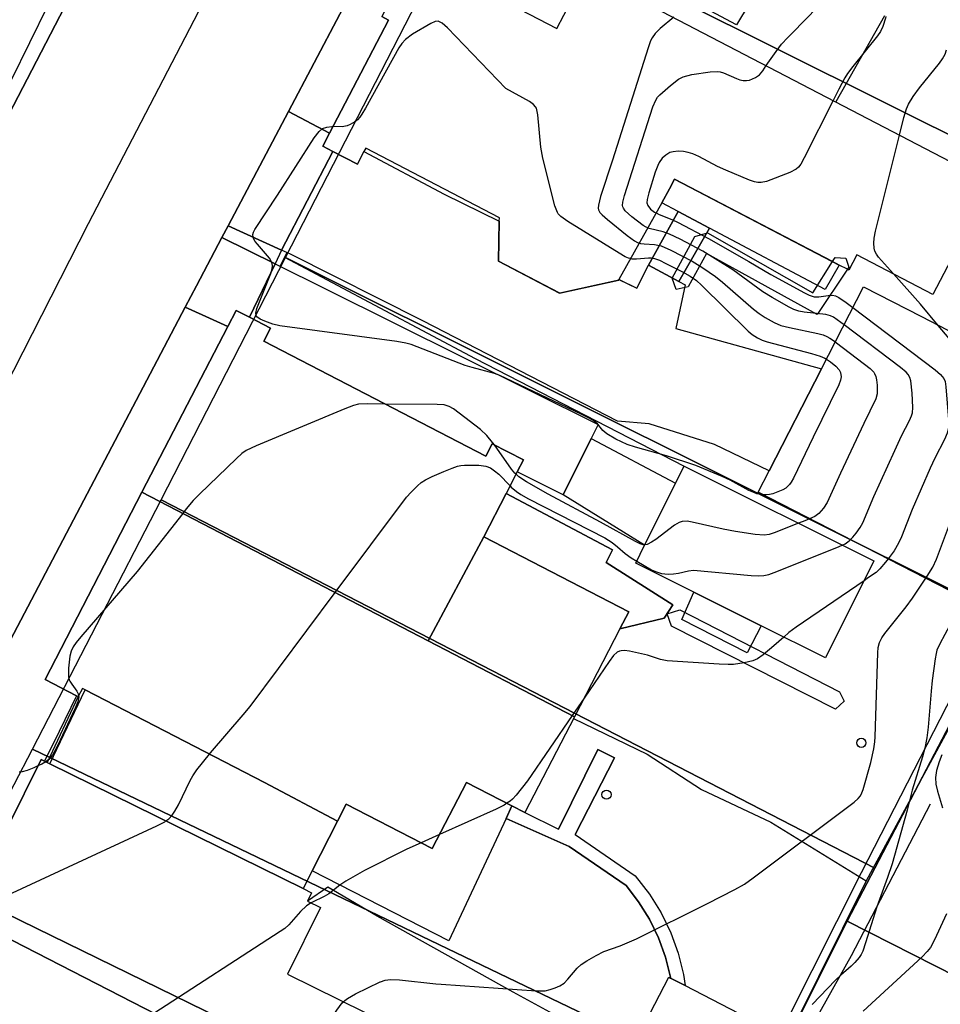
# Model space of a CAD drawing. Extents: x 0 to 85000, y -1 to 75000.
# Tile 44 of 147: x 38776 to 38877, y 61940 to 62048. Entities that reach past the tile are written whole.
import ezdxf

# ---------------------------------------------------------------- set-up
doc = ezdxf.new("R2010")
doc.units = 0
doc.header["$MEASUREMENT"] = 0
doc.header["$PDMODE"] = 33
doc.header["$PDSIZE"] = -3
for name, color, linetype in [('BOS3D_ACTIVE_POLY_CLIP', 227, 'CONTINUOUS'), ('CONTOUR_CLIP', 120, 'CONTINUOUS'), ('DRIVEWAY_CLIP', 210, 'CONTINUOUS'), ('DTM_INFOTECHBREAKS_CLIP', 4, 'CONTINUOUS'), ('DTM_POINT', 158, 'CONTINUOUS'), ('FENCE_CLIP', 96, 'CONTINUOUS'), ('IMPERV_OTHER_CLIP', 126, 'CONTINUOUS'), ('PARCELS_FULL_17_CLIP', 7, 'CONTINUOUS'), ('ROAD_CLIP', 197, 'CONTINUOUS'), ('SIDEWALK_CLIP', 78, 'CONTINUOUS')]:
    doc.layers.add(name, color=color, linetype=linetype)

msp = doc.modelspace()

# ---------------------------------------------------------------- linework, layer by layer
at = {"layer": 'BOS3D_ACTIVE_POLY_CLIP', "elevation": 60.5}
for points in [[(38823.74, 62052.68), (38834.84, 62046.89), (38836.36, 62049.8)], [(38840.94, 62051.6), (38882.27, 62030.05)], [(38881.86, 62029.26), (38875.91, 62017.86), (38867.61, 62022.19), (38866.74, 62020.52), (38866.58, 62020.6), (38865.69, 62021.07), (38864.95, 62021.45), (38847.71, 62030.44), (38847.16, 62029.37), (38846.31, 62027.85), (38841.63, 62019.49), (38841.6, 62019.43), (38835.16, 62018.01), (38828.49, 62021.49), (38828.57, 62025.85), (38828.58, 62026.22), (38813.99, 62033.83), (38813.79, 62033.45), (38813.08, 62032.08), (38810.41, 62033.47), (38809.31, 62034.05), (38810.04, 62035.45), (38816.48, 62047.81), (38815.75, 62048.19)]]:
    msp.add_lwpolyline(points, dxfattribs=at)
at = {"layer": 'BOS3D_ACTIVE_POLY_CLIP'}
for points, elevation in [([(38851.3, 62024.57), (38862.8, 62018.02), (38864.95, 62021.45), (38865.22, 62021.88), (38866.39, 62021.81), (38866.73, 62020.82), (38866.58, 62020.6), (38863.27, 62015.67), (38851.19, 62022.33), (38849.17, 62018.67), (38847.89, 62018.41), (38847.44, 62019.62), (38849.93, 62024.18)], 38.51), ([(38893.11, 62005.97), (38881.63, 61983.54), (38856.83, 61996.25), (38858.03, 61998.58), (38863.74, 62009.73), (38868.32, 62018.67), (38874.65, 62015.43), (38877.48, 62013.98)], 46), ([(38826.87, 61991.4), (38820.8, 61980.04), (38789.55, 61996.25), (38798.92, 62014.36), (38799.83, 62016.12), (38801.3, 62015.36), (38803.59, 62014.17), (38802.85, 62012.75), (38827.08, 62000.21), (38827.78, 62001.56), (38831.21, 61999.79), (38830.53, 61998.47), (38829.31, 61996.12)], 67.5), ([(38869.47, 61988.75), (38864.18, 61978.16), (38857.17, 61981.66), (38849.82, 61985.33), (38843.46, 61988.51), (38844.43, 61990.46), (38847.82, 61997.24), (38848.74, 61999.1)], 42.5), ([(38820.8, 61980.04), (38836.77, 61971.75), (38831.35, 61961.27), (38829.95, 61962), (38824.99, 61964.56), (38821.25, 61957.34), (38811.86, 61962.2), (38810.9, 61960.34), (38802.94, 61964.55), (38783.35, 61974.69), (38783.06, 61974.84), (38782.59, 61973.94), (38782.41, 61974.03), (38778.97, 61975.81), (38789.55, 61996.25)], 67.5), ([(38836.77, 61971.75), (38820.8, 61980.04), (38826.87, 61991.4), (38842.7, 61983.21), (38841.73, 61981.33)], 67.5), ([(38866.23, 61973.43), (38865.28, 61972.57), (38847.35, 61981.64), (38846.91, 61982.99), (38848.26, 61983.43), (38865.7, 61974.45)], 32.45), ([(38818.61, 61925.1), (38770.13, 61950), (38770.78, 61951.32), (38769.14, 61953.41), (38771.69, 61958.58), (38774.88, 61959.64), (38778.55, 61967.08), (38778.92, 61966.9), (38779.5, 61966.61), (38807.14, 61952.98), (38808.05, 61952.52), (38807.61, 61951.62), (38809.03, 61950.92), (38805.43, 61943.62), (38813.93, 61939.43), (38823.37, 61934.77)], 67.5), ([(38818.61, 61925.1), (38818.24, 61924.37), (38817.94, 61923.75), (38813.33, 61914.4), (38792.95, 61924.45), (38789.63, 61917.7), (38761.13, 61931.76), (38770.13, 61950)], 69), ([(38855.67, 61938.88), (38852.08, 61931.92), (38843.48, 61936.36), (38847.07, 61943.32), (38847.27, 61943.21), (38848.85, 61942.4)], 36)]:
    msp.add_lwpolyline(points, close=True, dxfattribs=dict(at, elevation=elevation))
at = {"layer": 'CONTOUR_CLIP'}
msp.add_line((38822.04, 61958.87, 31), (38820.03, 61957.97, 31), dxfattribs=at)
for points, elevation in [([(38781.29, 62053.53), (38775.27, 62041.26)], 34), ([(38857.72, 62042.85), (38858.78, 62044.4), (38859.37, 62045.18), (38860.05, 62045.9), (38862.4, 62048.27), (38862.9, 62048.84), (38863.24, 62049.28), (38863.43, 62049.59), (38863.65, 62050.12), (38864.13, 62051.83)], 32), ([(38847.61, 62048.12), (38846.13, 62046.88), (38845.58, 62046.35), (38845.25, 62045.89), (38845.08, 62045.54), (38844.82, 62044.8), (38840.92, 62032.52), (38839.62, 62028.55), (38839.38, 62027.62), (38839.36, 62027.27), (38839.39, 62027.11), (38839.54, 62026.82), (38839.78, 62026.55), (38840.37, 62026.04), (38842.54, 62024.3), (38843.32, 62023.71), (38843.65, 62023.53), (38843.86, 62023.46)], 33), ([(38870.78, 62048.19), (38870.73, 62048.03), (38870.44, 62047.1), (38870.19, 62046.58), (38869.86, 62046.1), (38867.17, 62042.75), (38866.6, 62041.99), (38866.28, 62041.5), (38865.63, 62040.27), (38865.01, 62039.05)], 31), ([(38842.91, 62021.77), (38842.67, 62021.82), (38842.32, 62021.96), (38841.64, 62022.35), (38836.06, 62025.82), (38835.27, 62026.38), (38835.01, 62026.65), (38834.91, 62026.81), (38834.76, 62027.15), (38834.64, 62027.52), (38833.31, 62032.75), (38833.11, 62033.92), (38832.78, 62037.47), (38832.71, 62037.84), (38832.61, 62038.19), (38832.52, 62038.35), (38832.3, 62038.61), (38831.85, 62038.93), (38829.27, 62040.33), (38822.9, 62046.96), (38822.34, 62047.47), (38822.05, 62047.64), (38821.89, 62047.68), (38821.58, 62047.65), (38821.09, 62047.45), (38819.09, 62046.26), (38818.31, 62045.7), (38817.93, 62045.27), (38817.61, 62044.78), (38813.97, 62038.21), (38813.57, 62037.53), (38813.34, 62037.21), (38813.08, 62036.93), (38812.78, 62036.69), (38812.29, 62036.4), (38811.94, 62036.25), (38811.4, 62036.15), (38810.42, 62036.18)], 34), ([(38872.27, 62035.26), (38872.75, 62037.16), (38873.02, 62038.11), (38873.24, 62038.65), (38873.76, 62039.46), (38874.45, 62040.4), (38876.63, 62043.11), (38876.96, 62043.58), (38877.23, 62044.08), (38877.39, 62044.56)], 30), ([(38844.78, 62025.12), (38844.59, 62025.2), (38844.26, 62025.4), (38843.02, 62026.34), (38842.32, 62026.98), (38842.12, 62027.26), (38842.05, 62027.41), (38842.02, 62027.57), (38842.04, 62027.92), (38842.23, 62028.66), (38845.34, 62038.36), (38845.64, 62039.08), (38845.85, 62039.39), (38846.1, 62039.67), (38847.24, 62040.68), (38848.14, 62041.38), (38848.64, 62041.63), (38849.6, 62041.86), (38851.58, 62042.17), (38852.36, 62042.2), (38852.69, 62042.16), (38853.04, 62042.06), (38854.47, 62041.43), (38854.84, 62041.3), (38855.2, 62041.22), (38855.55, 62041.21), (38855.89, 62041.27), (38856.53, 62041.53), (38856.96, 62041.84), (38857.33, 62042.28), (38857.72, 62042.85)], 32), ([(38865.01, 62039.05), (38861.86, 62032.77), (38861.47, 62032.08), (38861.25, 62031.77), (38860.97, 62031.53), (38860.3, 62031.17), (38857.73, 62030.2), (38857.17, 62030.08), (38856.8, 62030.09), (38856.43, 62030.17), (38855.88, 62030.35), (38853.3, 62031.42), (38852.4, 62031.84), (38850.36, 62032.92), (38849.69, 62033.2), (38849.18, 62033.36), (38848.67, 62033.47), (38848.1, 62033.49), (38847.55, 62033.44), (38847.2, 62033.34), (38846.75, 62033.07), (38846.35, 62032.72), (38846.03, 62032.28), (38845.87, 62031.93), (38845.6, 62031.2), (38844.88, 62028.94), (38844.7, 62028.21), (38844.68, 62027.86), (38844.77, 62027.56), (38845.09, 62027.18), (38845.51, 62026.85), (38845.7, 62026.76)], 31), ([(38857.35, 61995.98), (38856.69, 61996.1), (38856.34, 61996.22), (38855.82, 61996.46), (38853.78, 61997.56), (38852.91, 61997.99), (38850.03, 61999.18), (38846.82, 62000.22), (38843.43, 62001.17), (38842.52, 62001.47), (38841.29, 62002.06), (38840.3, 62002.64), (38839.88, 62002.99), (38839.29, 62003.71), (38838.87, 62004.05), (38838.38, 62004.35), (38837.5, 62004.79), (38829.33, 62008.67), (38828.61, 62009), (38828.05, 62009.21), (38825.6, 62009.87), (38824.84, 62010.11), (38818.93, 62012.38), (38818.36, 62012.53), (38817.39, 62012.7), (38804.6, 62014.42), (38803.84, 62014.6), (38802.96, 62014.92), (38802.47, 62015.14), (38802.1, 62015.42), (38802.03, 62015.53), (38801.99, 62015.82), (38802.11, 62016.32), (38803.61, 62020.14), (38803.77, 62020.67), (38803.82, 62021.02), (38803.75, 62021.35), (38803.48, 62021.83), (38802.17, 62023.34), (38801.93, 62023.65), (38801.74, 62023.95), (38801.68, 62024.11), (38801.66, 62024.4), (38801.73, 62024.67), (38801.88, 62024.96), (38804.36, 62028.69), (38808.36, 62034.96), (38808.89, 62035.66), (38809.27, 62035.97), (38809.73, 62036.14), (38810.28, 62036.18), (38810.42, 62036.18)], 34), ([(38871.6, 62020.12), (38869.98, 62021.93), (38869.75, 62022.24), (38869.58, 62022.57), (38869.49, 62022.91), (38869.45, 62023.44), (38869.49, 62023.99), (38869.65, 62024.77), (38872.27, 62035.26)], 30), ([(38845.7, 62026.76), (38846.02, 62026.59), (38847.4, 62026.03), (38848.1, 62025.71), (38851.41, 62023.97), (38855.82, 62021.47), (38858.22, 62020.04), (38861.87, 62018.02), (38862.4, 62017.77), (38862.94, 62017.61), (38863.44, 62017.6), (38864.46, 62017.75), (38864.95, 62017.77), (38865.29, 62017.7), (38865.62, 62017.54), (38866.43, 62016.98), (38867.17, 62016.42)], 31), ([(38866.21, 62014.55), (38865.87, 62014.81), (38865.06, 62015.36), (38864.71, 62015.53), (38864.2, 62015.67), (38861.84, 62015.93), (38861.26, 62016.03), (38860.71, 62016.22), (38860.2, 62016.48), (38858.35, 62017.54), (38857.35, 62018.14), (38854.08, 62020.53), (38850.8, 62022.57), (38848.3, 62023.9), (38847.15, 62024.45), (38846.44, 62024.7), (38844.93, 62025.06), (38844.78, 62025.12)], 32), ([(38843.86, 62023.46), (38844, 62023.42), (38844.37, 62023.37), (38845.52, 62023.31), (38845.89, 62023.25), (38846.24, 62023.15), (38847.29, 62022.69), (38849.61, 62021.49), (38850.8, 62020.77), (38852.17, 62019.82), (38852.93, 62019.2), (38856.33, 62016.23), (38856.95, 62015.76), (38857.59, 62015.35), (38858.59, 62014.78), (38859.29, 62014.47), (38860.24, 62014.23), (38863.34, 62013.58), (38863.91, 62013.43), (38864.33, 62013.26), (38864.66, 62013.08), (38865.15, 62012.75), (38865.25, 62012.67)], 33), ([(38842.91, 62021.77), (38843.03, 62021.75), (38843.56, 62021.75), (38844.84, 62021.87), (38845.17, 62021.85), (38845.5, 62021.78), (38846.04, 62021.59), (38846.75, 62021.25), (38848.57, 62020.32), (38849.41, 62019.84), (38850.09, 62019.37), (38850.66, 62018.87), (38855.74, 62013.85), (38856.19, 62013.47), (38856.76, 62013.1), (38857.25, 62012.88), (38857.81, 62012.69), (38862.66, 62011.41), (38863.61, 62011.12), (38864.12, 62010.89), (38864.28, 62010.79)], 34), ([(38876.49, 62014.48), (38874.57, 62016.78), (38871.6, 62020.12)], 30), ([(38867.17, 62016.42), (38876.15, 62009.61), (38876.75, 62009.11), (38877.1, 62008.68), (38877.23, 62008.34), (38877.33, 62007.78), (38877.62, 62004.21), (38877.64, 62003.63), (38877.62, 62003.24), (38877.48, 62002.7), (38877.17, 62002.01), (38876.1, 61999.97), (38875.61, 61998.89), (38873.64, 61994.36), (38872.48, 61991.4), (38872.16, 61990.68), (38871.66, 61989.86), (38871.01, 61988.99)], 31), ([(38866.91, 61991.08), (38867.17, 61991.35), (38867.53, 61991.8), (38867.97, 61992.42), (38868.26, 61992.91), (38869.46, 61995.79), (38871.74, 62000.81), (38872.48, 62002.41), (38873.35, 62004.08), (38873.57, 62004.59), (38873.68, 62004.93), (38873.73, 62005.5), (38873.64, 62007.07), (38873.49, 62008.43), (38873.39, 62008.79), (38873.22, 62009.1), (38872.97, 62009.38), (38872.37, 62009.88), (38866.21, 62014.55)], 32), ([(38875.13, 61986.87), (38875.28, 61987.1), (38875.89, 61988.08), (38876.29, 61988.95), (38877.72, 61992.73), (38879.18, 61996.28), (38879.74, 61997.51), (38881.25, 62000.46), (38881.46, 62000.99), (38881.55, 62001.36), (38881.6, 62002.33), (38881.55, 62007.27), (38881.49, 62008.04), (38881.32, 62008.57), (38881.02, 62009.06), (38880.65, 62009.52), (38876.49, 62014.48)], 30), ([(38865.25, 62012.67), (38868.45, 62010.26), (38869.06, 62009.78), (38869.44, 62009.37), (38869.54, 62009.22), (38869.67, 62008.89), (38869.75, 62008.52), (38869.82, 62007.95), (38869.83, 62007.38), (38869.81, 62007), (38869.66, 62006.45), (38868.35, 62003.75), (38865.8, 61998.33), (38864.36, 61995.14), (38863.96, 61994.51), (38863.46, 61993.94), (38863, 61993.62), (38862.44, 61993.37)], 33), ([(38864.28, 62010.79), (38864.74, 62010.49), (38865.32, 62010.03), (38865.67, 62009.64), (38865.82, 62009.35), (38865.88, 62008.86), (38865.83, 62008.51), (38865.63, 62007.98), (38862.82, 62002.26), (38860.67, 61997.78), (38860.44, 61997.37), (38860.24, 61997.09), (38859.84, 61996.71), (38859.51, 61996.52), (38858.99, 61996.29), (38858.44, 61996.1), (38858.07, 61996), (38857.72, 61995.96), (38857.37, 61995.98), (38857.35, 61995.98)], 34), ([(38816.1, 62005.89), (38814.19, 62005.91), (38813.21, 62005.86), (38812.64, 62005.73), (38811.72, 62005.38), (38802.01, 62001.32), (38800.94, 62000.81), (38800.46, 62000.48), (38799.87, 61999.95), (38795.84, 61996.05), (38795.14, 61995.34), (38794.39, 61994.43), (38794, 61993.94), (38789.03, 61987.62), (38782.87, 61980.46), (38782.38, 61979.86), (38782.05, 61979.39), (38781.81, 61978.89), (38781.68, 61978.35), (38781.54, 61977.03), (38781.52, 61976.48), (38781.54, 61976.11), (38781.61, 61975.77), (38781.69, 61975.61), (38781.88, 61975.3), (38782.45, 61974.55), (38782.6, 61974.23), (38782.63, 61974.02)], 33), ([(38828.03, 62001.43), (38827.84, 62001.7), (38827.22, 62002.47), (38826.5, 62003.11), (38824.2, 62004.9), (38823.57, 62005.35), (38823.09, 62005.63), (38822.55, 62005.79), (38821.77, 62005.85), (38816.1, 62005.89)], 33), ([(38830.4, 61998.22), (38830.27, 61998.33), (38829.9, 61998.78), (38828.03, 62001.43)], 33), ([(38796.92, 61967.67), (38797.02, 61967.79), (38800.61, 61971.94), (38801.36, 61972.86), (38810.66, 61985.3), (38818.45, 61995.71), (38818.96, 61996.28), (38819.63, 61996.94), (38820.05, 61997.31), (38820.51, 61997.63), (38821.22, 61997.98), (38822.51, 61998.53), (38823.43, 61998.9), (38824, 61999.09), (38824.38, 61999.16), (38824.76, 61999.2), (38826.33, 61999.21), (38827.09, 61999.12), (38827.6, 61998.91), (38828.06, 61998.6), (38828.5, 61998.24), (38829.74, 61996.95)], 32), ([(38844.46, 61990.52), (38844.28, 61990.53), (38843.94, 61990.64), (38843.42, 61990.89), (38839.6, 61993), (38833.89, 61996.03), (38831.52, 61997.41), (38830.71, 61997.95), (38830.4, 61998.22)], 33), ([(38829.74, 61996.95), (38829.88, 61996.81), (38830.44, 61996.34), (38830.91, 61996.02), (38831.75, 61995.55), (38840.09, 61991.27), (38840.9, 61990.76), (38841.46, 61990.31), (38842.32, 61989.55), (38842.97, 61989.1), (38843.57, 61988.74)], 32), ([(38862.44, 61993.37), (38861.92, 61993.14), (38861.22, 61992.87)], 33), ([(38861.22, 61992.87), (38858.59, 61991.83), (38858.03, 61991.65), (38857.47, 61991.56), (38856.5, 61991.63), (38854.35, 61991.96), (38853.02, 61992.22), (38849.62, 61993), (38849.06, 61993.09), (38848.53, 61993.07), (38848.19, 61992.95), (38847.71, 61992.66), (38845.67, 61991.11), (38845.2, 61990.79), (38844.72, 61990.55), (38844.49, 61990.51), (38844.46, 61990.52)], 33), ([(38866, 61990.48), (38866.31, 61990.62), (38866.78, 61990.95), (38866.91, 61991.08)], 32), ([(38843.57, 61988.74), (38845.19, 61987.8), (38845.72, 61987.55), (38846.27, 61987.4), (38847.02, 61987.32), (38847.59, 61987.33), (38848.14, 61987.42), (38849.23, 61987.69), (38849.77, 61987.73), (38856.08, 61987.16), (38856.86, 61987.12), (38857.43, 61987.15), (38858, 61987.29), (38858.56, 61987.49), (38865.41, 61990.22), (38866, 61990.48)], 32), ([(38871.01, 61988.99), (38870.74, 61988.63), (38870.13, 61987.9), (38869.7, 61987.51), (38868.89, 61986.93), (38868.39, 61986.58)], 31), ([(38821.64, 61942.59), (38822.23, 61942.53), (38832.58, 61941.82), (38833.17, 61941.8), (38833.56, 61941.83), (38834.12, 61941.95), (38834.67, 61942.13), (38835.19, 61942.35), (38835.66, 61942.66), (38836.06, 61943.08), (38837.07, 61944.28), (38837.5, 61944.67), (38838.13, 61945.1), (38839.13, 61945.68), (38839.99, 61946.11), (38841.77, 61946.74), (38843.53, 61947.49), (38851.3, 61951.34), (38854.28, 61952.87), (38855.32, 61953.45), (38856.29, 61954.14), (38867.3, 61962.43), (38867.74, 61962.82), (38867.99, 61963.11), (38868.16, 61963.43), (38868.3, 61963.78), (38869.14, 61966.73), (38869.45, 61968.25), (38869.55, 61969.01), (38869.59, 61969.55), (38869.9, 61978.73), (38869.94, 61979.31), (38870.07, 61979.86), (38870.33, 61980.36), (38870.66, 61980.83), (38872.97, 61983.76), (38873.68, 61984.7), (38875.13, 61986.87)], 30), ([(38868.39, 61986.58), (38860.96, 61981.54), (38860.19, 61980.95), (38859.62, 61980.44)], 31), ([(38877.77, 61981.76), (38876.66, 61979.7), (38876.35, 61979), (38876.25, 61978.63), (38876.14, 61978.05), (38875.84, 61975.7), (38875.71, 61974.52), (38875.4, 61970.59), (38875.24, 61969.44), (38875.03, 61968.31), (38874.76, 61967.35), (38873.64, 61963.72), (38873.08, 61961.54), (38871.45, 61955.68), (38870.96, 61954.2), (38869.8, 61950.97), (38868.56, 61947.04), (38868.24, 61946.13), (38868.07, 61945.78), (38867.87, 61945.47), (38867.4, 61944.89), (38866.99, 61944.5), (38865.84, 61943.52), (38865.28, 61942.99), (38862.71, 61940.33)], 29), ([(38859.62, 61980.44), (38858.53, 61979.48), (38857.38, 61978.51), (38856.77, 61978.08), (38856.25, 61977.86), (38855.31, 61977.63), (38854.15, 61977.45), (38853.56, 61977.43), (38852.58, 61977.47), (38846.9, 61977.85), (38846.15, 61978.01), (38844.73, 61978.48), (38842.79, 61978.89), (38842.22, 61978.96), (38841.86, 61978.95), (38841.69, 61978.91), (38841.43, 61978.78), (38841.04, 61978.42), (38840.57, 61977.79), (38837.82, 61973.78)], 31), ([(38782.63, 61974.02), (38782.65, 61973.9), (38782.56, 61973.38), (38782.27, 61972.67), (38780.32, 61968.58), (38779.77, 61967.54), (38779.4, 61967.09), (38779.1, 61966.84), (38779.07, 61966.82)], 33), ([(38837.82, 61973.78), (38836.52, 61971.88), (38831.63, 61964.75), (38830.42, 61963.17), (38830.02, 61962.74), (38829.75, 61962.52), (38829.39, 61962.29)], 31), ([(38792.16, 61960.37), (38792.47, 61960.6), (38792.84, 61960.98), (38793.16, 61961.44), (38793.53, 61962.13), (38794.83, 61964.78), (38795.12, 61965.29), (38795.56, 61965.94), (38796.92, 61967.67)], 32), ([(38876.87, 61967.57), (38876.59, 61966.83), (38876.31, 61965.89), (38876.18, 61965.12), (38876.24, 61964.37), (38876.41, 61963.63), (38876.94, 61961.79)], 28), ([(38778.2, 61966.37), (38777.74, 61966.16), (38777.02, 61965.89), (38776.49, 61965.73), (38776.13, 61965.7)], 33), ([(38779.07, 61966.82), (38778.62, 61966.56), (38778.2, 61966.37)], 33), ([(38829.39, 61962.29), (38829.09, 61962.09), (38828.21, 61961.64), (38822.04, 61958.87)], 31), ([(38770.2, 61950.15), (38770.83, 61950.42), (38791.16, 61959.82), (38792.04, 61960.27), (38792.16, 61960.37)], 32), ([(38820.03, 61957.97), (38818.47, 61957.27), (38813.86, 61954.95), (38811.8, 61953.77), (38811.14, 61953.34), (38809.94, 61952.41), (38809.45, 61952.13), (38808.1, 61951.47), (38808.02, 61951.42)], 31), ([(38808.02, 61951.42), (38807.5, 61951.08), (38806.85, 61950.49), (38805.59, 61949.01), (38805.15, 61948.63), (38804.66, 61948.28), (38790.86, 61939.35), (38781.01, 61932.98), (38777.49, 61930.67), (38776.82, 61930.26), (38776.48, 61930.11), (38776.14, 61930.03), (38775.96, 61930.04), (38775.44, 61930.2), (38774.73, 61930.55), (38770.67, 61932.71), (38769.98, 61932.98), (38769.65, 61933.04), (38769.26, 61933.06), (38768.47, 61933.02), (38761.52, 61932.54)], 31), ([(38877.39, 61950.21), (38876.08, 61947.39), (38875.63, 61946.55), (38875.27, 61946.09), (38874.72, 61945.53), (38868.3, 61939.59)], 28), ([(38811.54, 61940.61), (38811.69, 61940.76), (38812, 61940.99), (38812.87, 61941.47), (38815.56, 61942.78), (38815.59, 61942.79)], 30), ([(38815.59, 61942.79), (38816.11, 61942.98), (38816.68, 61943.06), (38817.66, 61943), (38821.64, 61942.59)], 30), ([(38793.84, 61914.52), (38798.64, 61921.65), (38803.76, 61929.27), (38805.5, 61931.83), (38810.83, 61939.69), (38811.42, 61940.49), (38811.54, 61940.61)], 30)]:
    msp.add_lwpolyline(points, dxfattribs=dict(at, elevation=elevation))
at = {"layer": 'DRIVEWAY_CLIP'}
for points in [[(38825.24, 62062.63), (38829.16, 62070.04), (38843.23, 62061.63), (38847.41, 62059.07), (38848.13, 62058.63), (38847.36, 62057.18), (38857.33, 62052.11), (38854.47, 62047.3), (38844.89, 62052.44)], [(38810.41, 62033.47), (38804.8, 62022.7), (38798.96, 62025.36), (38805.54, 62037.85), (38810.04, 62035.45), (38809.31, 62034.05)], [(38804.8, 62022.7), (38810.41, 62033.47), (38813.08, 62032.08), (38813.79, 62033.45), (38822.53, 62028.79), (38828.57, 62025.85), (38828.49, 62021.49), (38835.15, 62018.01), (38841.6, 62019.43), (38841.63, 62019.49), (38843.6, 62018.53), (38844.84, 62021.05), (38848.16, 62019.27), (38848.85, 62018.89), (38847.83, 62014.13), (38863.74, 62009.73), (38858.03, 61998.58), (38852.05, 62001.46), (38844.93, 62003.73), (38841.48, 62004.01), (38820.23, 62014.96), (38805.77, 62022.25)], [(38804.08, 62021.19), (38801.3, 62015.36), (38799.83, 62016.12), (38798.92, 62014.36), (38796.13, 62015.64), (38794.28, 62016.48), (38795.49, 62018.78), (38798.27, 62024.06)], [(38801.3, 62015.36), (38804.08, 62021.19), (38809.74, 62018.39), (38839.35, 62003.64), (38838.6, 62002.14), (38835.54, 61995.98), (38830.53, 61998.47), (38831.21, 61999.79), (38827.78, 62001.56), (38827.08, 62000.21), (38802.85, 62012.75), (38803.59, 62014.18)]]:
    msp.add_lwpolyline(points, close=True, dxfattribs=at)
at = {"layer": 'DTM_INFOTECHBREAKS_CLIP'}
for p, q in [((38805.54, 62037.85, 33.47), (38810.04, 62035.45, 34.15)), ((38848.1, 62026.9, 30.32), (38844.84, 62021.05, 34.66)), ((38848.16, 62019.27, 34.73), (38851.5, 62025.1, 30.32)), ((38804.8, 62022.7, 34.46), (38804.08, 62021.19, 34)), ((38838.6, 62002.14, 33.76), (38847.82, 61997.24, 33.24)), ((38844.43, 61990.46, 33.05), (38835.54, 61995.98, 33.51)), ((38779.5, 61966.61, 32.8), (38783.35, 61974.69, 32.77)), ((38831.35, 61961.27, 30.84), (38835.03, 61959.47, 30.52)), ((38808.12, 61954.9, 31.1), (38807.14, 61952.98, 31.12))]:
    msp.add_line(p, q, dxfattribs=at)
for points in [[(38855.39, 62190.96, 33.18), (38842.13, 62165.24, 33.06), (38837.52, 62156.3, 33.02), (38835.21, 62151.81, 33), (38823.63, 62129.71, 33.08), (38818.23, 62119.4, 33.12), (38816.34, 62115.78, 33.13), (38805.2, 62095.08, 33.41), (38799.11, 62083.75, 33.56), (38798.7, 62082.98, 33.57), (38795.53, 62077.1, 33.65), (38791.25, 62068.85, 33.67), (38771.93, 62031.62, 33.75), (38747.39, 61983.5, 33.17), (38728.07, 61945.36, 31.11), (38715.02, 61919.51, 28.95), (38697.08, 61885.22, 26.24), (38678.37, 61849.24, 21.43), (38676.46, 61845.67, 21.09), (38674.3, 61841.6, 21.09), (38673.55, 61840.52, 21.09), (38672.25, 61839.31, 21.04)], [(38851.44, 62155.91, 33.29), (38846.42, 62145.54, 33), (38828.01, 62109.58, 33.13), (38807.22, 62070.92, 33.65), (38783.68, 62025.58, 33.75), (38759.18, 61977.51, 33.17), (38739.87, 61939.39, 31.11), (38726.78, 61913.46, 28.95), (38708.8, 61879.11, 26.24), (38690.06, 61843.08, 21.43), (38685.97, 61835.39, 20.7)], [(38847.41, 62059.07, 33.75), (38848.13, 62058.63, 33.71), (38847.36, 62057.18, 33.49), (38857.33, 62052.11, 32.9), (38854.47, 62047.3, 32.56), (38844.89, 62052.44, 33.44), (38825.24, 62062.63, 33.68), (38820.05, 62065.37, 33.03)], [(38819.57, 62064.43, 33.03), (38805.54, 62037.85, 33.47), (38798.96, 62025.36, 33.67), (38798.27, 62024.06, 33.69), (38795.49, 62018.78, 33.78), (38794.28, 62016.48, 33.75), (38770.58, 61971.39, 33.24), (38751.26, 61933.68, 31.36), (38738.08, 61907.64, 28.95), (38726.87, 61886.22, 27.27), (38720.22, 61873.52, 26.27), (38720.06, 61873.23, 26.24), (38701.31, 61837.17, 21.43), (38688.94, 61813.94, 19.21)], [(38813.79, 62033.45, 34.19), (38822.53, 62028.79, 34.28), (38828.57, 62025.85, 34.39)], [(38865.69, 62021.07, 30.32), (38864.15, 62018.41, 30.32), (38851.5, 62025.1, 30.32), (38848.1, 62026.9, 30.32), (38846.31, 62027.85, 30.32)], [(38858.03, 61998.58, 34.61), (38852.05, 62001.46, 34.77), (38844.93, 62003.73, 34.86), (38841.48, 62004.01, 34.86), (38820.23, 62014.96, 34.89), (38805.77, 62022.25, 34.57), (38804.8, 62022.7, 34.46), (38798.96, 62025.36, 33.67)], [(38798.27, 62024.06, 33.69), (38804.08, 62021.19, 34), (38809.74, 62018.39, 34.31), (38839.35, 62003.64, 33.82), (38838.6, 62002.14, 33.76), (38835.54, 61995.98, 33.51), (38830.53, 61998.47, 33.6)], [(38841.64, 62019.49, 34.63), (38843.6, 62018.53, 34.67), (38844.84, 62021.05, 34.66), (38848.16, 62019.27, 34.73), (38848.85, 62018.89, 34.74), (38847.83, 62014.13, 34.63), (38863.74, 62009.73, 34.57)], [(38798.92, 62014.36, 33.95), (38796.13, 62015.64, 33.95), (38794.28, 62016.48, 33.75)], [(38841.73, 61981.33, 31.14), (38846.58, 61982.5, 31.16), (38847.5, 61983.98, 31.09), (38840.25, 61988.58, 31.38), (38840.92, 61989.97, 31.38), (38829.31, 61996.12, 31.54)], [(38857.17, 61981.66, 31.19), (38855.62, 61978.72, 31.09), (38848.48, 61982.37, 31.53), (38849.82, 61985.33, 31.54)], [(38880.27, 61978.48, 28.37), (38868.09, 61954.71, 29.84), (38857.32, 61933.3, 29.26)], [(38782.41, 61974.03, 33.85), (38780.51, 61970.12, 33.81), (38778.92, 61966.9, 33.73)], [(38836.84, 61958.88, 30.35), (38841.16, 61967.25, 30.22), (38839.33, 61968.16, 30.38), (38835.03, 61959.47, 30.52)], [(38829.95, 61962, 30.99), (38829.31, 61960.64, 30.95), (38823.07, 61947.29, 30.6), (38808.12, 61954.9, 31.1), (38810.9, 61960.34, 31.21)], [(38875.61, 61962.19, 28.6), (38866.98, 61945.65, 29.2), (38859.74, 61932.66, 27.96)], [(38829.31, 61960.64, 30.95), (38836.19, 61957.58, 30.35), (38842.4, 61953.31, 30.18), (38843.78, 61951.53, 30.13), (38844.97, 61949.62, 30.05), (38845.95, 61947.6, 29.96), (38846.72, 61945.48, 29.84), (38847.26, 61943.3, 29.71), (38847.27, 61943.21, 29.7)], [(38836.84, 61958.88, 30.35), (38843.41, 61954.38, 30.18), (38844.97, 61952.36, 30.13), (38846.24, 61950.32, 30.05), (38847.29, 61948.16, 29.96), (38848.11, 61945.91, 29.84), (38848.68, 61943.58, 29.71), (38848.85, 61942.4, 29.63)]]:
    msp.add_polyline3d(points, dxfattribs=at)
at = {"layer": 'DTM_POINT'}
for p in [(38868.09, 61968.89, 30.26), (38840.27, 61963.24, 30.57)]:
    msp.add_point(p, dxfattribs=at)
at = {"layer": 'FENCE_CLIP'}
for p, q in [((38870.61, 62048.28), (38865.3, 62038.9)), ((38805.38, 62022.43), (38805.1, 62021.92)), ((38805.1, 62021.92), (38804.62, 62020.92)), ((38782.59, 61973.94), (38779.19, 61966.76))]:
    msp.add_line(p, q, dxfattribs=at)
for points in [[(38916.47, 62044.98), (38915.24, 62042.48), (38904.12, 62022.27), (38900.66, 62014.61), (38893.92, 62002.15), (38879.58, 61974.02), (38868.61, 61953.82)], [(38805.1, 62021.92), (38825.92, 62010.87), (38848.74, 61999.1)], [(38836.66, 61971.54), (38844.72, 61967.64), (38850.66, 61963.8), (38858.23, 61960.24), (38868.61, 61953.82)], [(38868.61, 61953.82), (38860.83, 61938.14), (38854.91, 61928.11)], [(38854.91, 61928.11), (38830.07, 61941.66), (38815.25, 61949.98), (38809.84, 61953.15), (38807.61, 61951.62)]]:
    msp.add_lwpolyline(points, dxfattribs=at)
at = {"layer": 'IMPERV_OTHER_CLIP'}
for points in [[(38865.69, 62021.07), (38864.15, 62018.41), (38851.5, 62025.1), (38848.1, 62026.9), (38846.31, 62027.85), (38847.16, 62029.37), (38847.71, 62030.44)], [(38847.82, 61997.24), (38844.43, 61990.46), (38835.54, 61995.98), (38838.6, 62002.14)], [(38846.58, 61982.5), (38841.73, 61981.33), (38842.7, 61983.21), (38826.87, 61991.4), (38829.31, 61996.12), (38840.92, 61989.97), (38840.25, 61988.58), (38847.5, 61983.98)], [(38857.17, 61981.66), (38855.62, 61978.72), (38848.48, 61982.37), (38849.82, 61985.33)], [(38829.31, 61960.64), (38823.07, 61947.29), (38808.12, 61954.9), (38810.9, 61960.34), (38811.86, 61962.2), (38821.25, 61957.34), (38824.99, 61964.56), (38829.95, 61962)]]:
    msp.add_lwpolyline(points, close=True, dxfattribs=at)
at = {"layer": 'PARCELS_FULL_17_CLIP'}
for points in [[(38916.73, 62046.07), (38912.83, 62038.69), (38904.13, 62022.11), (38825.5, 62061.34), (38839.09, 62087.42)], [(38904.13, 62022.11), (38884.77, 61984.26), (38883.88, 61982.6), (38805.22, 62021.9), (38825.5, 62061.34)], [(38883.88, 61982.6), (38869.58, 61955.2), (38791.64, 61995.43), (38805.22, 62021.9)], [(38869.58, 61955.2), (38866.55, 61949.41), (38856.85, 61930.09), (38777.62, 61968.2), (38791.64, 61995.43)], [(38964.01, 61944.87), (38945.55, 61909.29), (38866.55, 61949.41), (38869.58, 61955.2), (38883.88, 61982.6), (38884.77, 61984.26)], [(38856.85, 61930.09), (38846.09, 61909.1), (38819.42, 61921.8), (38821.6, 61927.31), (38769.55, 61952.77), (38777.62, 61968.2)], [(38846.09, 61909.1), (38831.6, 61880.54), (38814.62, 61888.58), (38817, 61893.02), (38804.4, 61899.28), (38807.89, 61903.72), (38793.86, 61911.05), (38760.35, 61934.93), (38769.55, 61952.77), (38821.6, 61927.31), (38819.42, 61921.8)], [(38945.55, 61909.29), (38892.8, 61809.6), (38859.11, 61798.51), (38831.6, 61880.54), (38846.09, 61909.1), (38856.85, 61930.09), (38866.55, 61949.41)]]:
    msp.add_lwpolyline(points, close=True, dxfattribs=at)
at = {"layer": 'ROAD_CLIP'}
for points in [[(38771.93, 62031.62), (38791.25, 62068.85)], [(38819.57, 62064.43), (38805.54, 62037.85), (38798.96, 62025.36), (38798.27, 62024.06), (38795.49, 62018.78), (38794.28, 62016.48), (38770.58, 61971.39), (38751.26, 61933.68), (38738.08, 61907.64), (38726.87, 61886.22), (38720.22, 61873.52), (38720.06, 61873.23), (38701.31, 61837.17), (38688.94, 61813.94)]]:
    msp.add_lwpolyline(points, dxfattribs=at)
at = {"layer": 'SIDEWALK_CLIP'}
for points in [[(38791.25, 62068.85), (38771.93, 62031.62)], [(38770.58, 61971.39), (38794.28, 62016.48), (38796.13, 62015.64), (38798.92, 62014.36), (38789.55, 61996.25), (38778.97, 61975.81), (38782.41, 61974.03), (38780.51, 61970.12), (38778.92, 61966.9), (38778.55, 61967.08), (38774.88, 61959.64)]]:
    msp.add_lwpolyline(points, dxfattribs=at)
for points in [[(38823.23, 62058.75), (38821.68, 62055.75), (38821.05, 62056.08), (38820.53, 62055.06), (38819.59, 62055.56), (38815.75, 62048.19), (38816.48, 62047.81), (38810.04, 62035.45), (38805.54, 62037.85), (38819.57, 62064.43), (38819.6, 62064.49), (38820.05, 62065.37), (38825.24, 62062.63)], [(38851.5, 62025.1), (38848.16, 62019.27), (38844.84, 62021.05), (38848.1, 62026.9)], [(38804.8, 62022.7), (38804.08, 62021.19), (38798.27, 62024.06), (38798.96, 62025.36)], [(38808.12, 61954.9), (38807.14, 61952.98), (38779.5, 61966.61), (38783.35, 61974.69), (38802.94, 61964.55), (38810.9, 61960.34)], [(38841.16, 61967.25), (38836.84, 61958.88), (38843.41, 61954.38), (38844.97, 61952.36), (38846.24, 61950.32), (38847.29, 61948.16), (38848.11, 61945.91), (38848.68, 61943.58), (38848.85, 61942.4), (38847.27, 61943.21), (38847.26, 61943.3), (38846.72, 61945.48), (38845.95, 61947.6), (38844.97, 61949.62), (38843.78, 61951.53), (38842.4, 61953.31), (38836.19, 61957.58), (38829.31, 61960.64), (38829.95, 61962), (38831.35, 61961.27), (38835.03, 61959.47), (38839.33, 61968.16)]]:
    msp.add_lwpolyline(points, close=True, dxfattribs=at)

doc.saveas('drawing.dxf')
